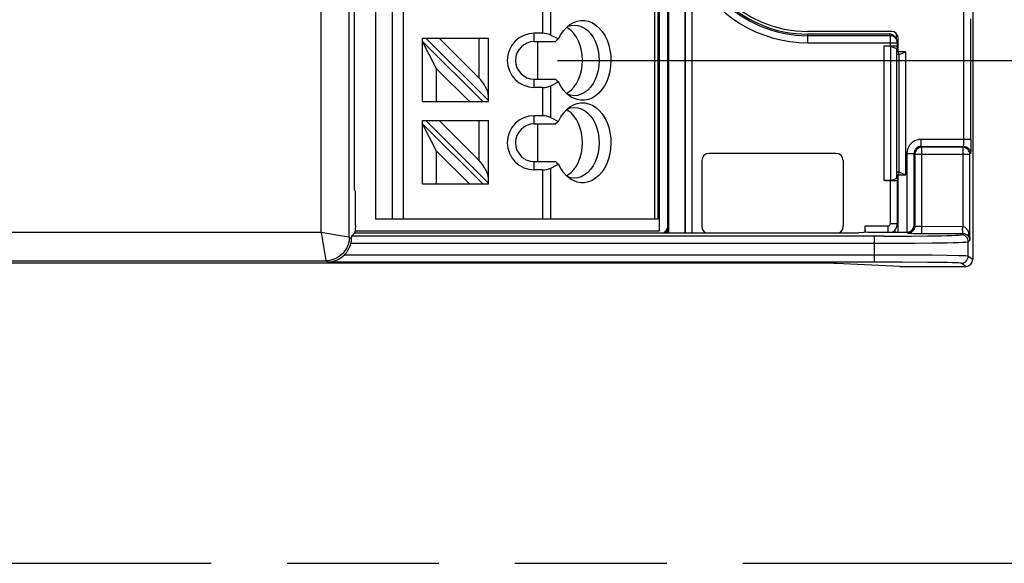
# Model space of a CAD drawing. Header units: millimetres. Extents: x 0 to 210, y 0 to 297.
# Tile 6 of 24: x 102.87 to 115.41, y 132.68 to 139.61. Entities that reach past the tile are written whole.
import ezdxf
from ezdxf.enums import TextEntityAlignment as Align

# ---------------------------------------------------------------- set-up
doc = ezdxf.new("R2010")
doc.units = ezdxf.units.MM
doc.header["$LTSCALE"] = 19.36
doc.linetypes.add('PHANTOM', pattern=[0.8, 0.45, -0.05, 0.1, -0.05, 0.1, -0.05])
doc.layers.get('0').update_dxf_attribs({"linetype": 'CONTINUOUS'})
doc.layers.add('DEFAULT_3', color=7, linetype='PHANTOM')
doc.layers.add('Z_DIM_2D', color=7, linetype='CONTINUOUS')
doc.styles.add('TEXTSTYLE_3', font='tridonic-metric-print-light.otf')
doc.dimstyles.new('DIMSTYLE_1', dxfattribs={"dimtxt": 2.2, "dimasz": 3.5, "dimexe": 1.5, "dimexo": 0, "dimgap": 0.55, "dimtad": 1, "dimlfac": 3.333333, "dimdsep": 46, "dimtxsty": 'TEXTSTYLE_3', "dimcen": 0.09, "dimclrt": 5, "dimazin": 2, "dimtp": 0.2, "dimtm": 0.2, "dimtfac": 1, "dimtofl": 0, "dimtmove": 0, "dimatfit": 3, "dimfxl": 1, "dimtolj": 1, "dimarcsym": 0})

# ---------------------------------------------------------------- blocks, each defined once
blk = doc.blocks.new('*D9')
at = {"layer": 'Z_DIM_2D', "color": 2, "linetype": 'Continuous', "transparency": 16777216}
for p, q in [((109.72, 141.188), (129.049, 141.188)), ((127.549, 141.188), (127.549, 140.138)), ((127.549, 139.088), (127.549, 140.138)), ((127.549, 140.138), (127.549, 135.62)), ((109.72, 139.088), (129.049, 139.088))]:
    blk.add_line(p, q, dxfattribs=at)
at = {"layer": 'Z_DIM_2D', "color": 5, "linetype": 'Continuous', "transparency": 16777216, "style": 'TEXTSTYLE_3'}
blk.add_text('7', height=2.2, rotation=90, dxfattribs=at).set_placement((126.999, 137.189), align=Align.RIGHT)
blk = doc.blocks.new('_NONE')

msp = doc.modelspace()

# ---------------------------------------------------------------- linework, layer by layer
at = {"color": 7, "linetype": 'Continuous'}
for p, q in [((115.0097, 145.3734), (115.0097, 136.5533)), ((106.7052, 145.03), (106.7052, 136.8967)), ((111.131, 145.0388), (111.131, 136.8879)), ((111.3391, 145.0388), (111.3391, 136.8879)), ((111.0135, 145.0134), (111.0135, 136.9134)), ((111.1229, 136.972), (111.1229, 144.9547)), ((107.3985, 144.8634), (107.3985, 137.0634)), ((110.9985, 144.8634), (110.9985, 137.0634)), ((107.1278, 144.3999), (107.1278, 137.5268)), ((109.8512, 139.4985), (109.8335, 139.5077)), ((109.8507, 139.5224), (109.8853, 139.5334)), ((109.8853, 139.5334), (109.9324, 139.5384)), ((109.8941, 139.5557), (109.9219, 139.5709)), ((109.5264, 139.4334), (109.4235, 139.4334)), ((109.6324, 139.4114), (109.7336, 139.3608)), ((109.8912, 139.4679), (109.8512, 139.4985)), ((113.9714, 139.4574), (112.9097, 139.4574)), ((113.9473, 139.4225), (112.9097, 139.4225)), ((113.9958, 139.4083), (113.9807, 139.4161)), ((114.0279, 139.3727), (114.0204, 139.385)), ((114.0373, 139.3534), (114.0373, 139.4282)), ((107.9985, 139.3734), (108.8385, 139.3734)), ((107.9985, 138.5634), (107.9985, 139.3734)), ((107.9985, 139.3309), (108.7661, 138.5634)), ((108.1785, 138.9812), (107.9985, 139.3309)), ((108.0409, 139.3734), (108.8385, 138.5758)), ((108.2106, 139.3734), (108.7185, 138.8655)), ((108.8385, 138.5634), (108.8385, 139.3734)), ((109.4235, 139.3284), (109.6912, 139.3284)), ((109.4621, 139.3284), (109.4621, 138.8484)), ((109.7122, 139.3445), (109.6912, 139.3284)), ((109.7336, 139.3608), (109.7122, 139.3445)), ((113.957, 139.2698), (113.8779, 139.2698)), ((113.9674, 139.267), (114.0405, 139.2404)), ((114.0375, 139.3534), (114.0278, 139.3728)), ((114.0375, 139.3534), (114.0319, 139.3632)), ((114.047, 139.2666), (114.0405, 139.2404)), ((114.047, 139.3132), (114.047, 139.2666)), ((114.0614, 139.1969), (114.0614, 139.3674)), ((114.0405, 137.5863), (114.0405, 139.2404)), ((114.0731, 139.1634), (114.0405, 139.1634)), ((114.1571, 139.1969), (114.0614, 139.1969)), ((114.0731, 139.1634), (114.0614, 139.1969)), ((114.0731, 139.1634), (114.1571, 139.1969)), ((114.0731, 137.6634), (114.0731, 139.1634)), ((114.1571, 137.6298), (114.1571, 139.1969)), ((108.5964, 138.5634), (108.1785, 138.9812)), ((108.1785, 138.5634), (108.1785, 138.9812)), ((109.4235, 138.8484), (109.6912, 138.8484)), ((109.6324, 138.7653), (109.7336, 138.8159)), ((109.6912, 138.8484), (109.7122, 138.8322)), ((109.7122, 138.8322), (109.7336, 138.8159)), ((109.5264, 138.7434), (109.4235, 138.7434)), ((109.8335, 138.669), (109.8512, 138.6782)), ((109.8853, 138.6433), (109.8508, 138.6542)), ((109.9324, 138.6384), (109.8853, 138.6433)), ((107.9985, 138.5634), (108.8385, 138.5634)), ((109.8941, 138.5057), (109.9219, 138.5209)), ((109.922, 138.6058), (109.8942, 138.621)), ((109.5264, 138.3834), (109.4235, 138.3834)), ((109.8512, 138.4485), (109.8335, 138.4577)), ((109.8507, 138.4724), (109.8853, 138.4834)), ((109.8912, 138.4179), (109.8512, 138.4485)), ((109.8853, 138.4834), (109.9324, 138.4884)), ((107.9985, 138.3234), (108.8385, 138.3234)), ((107.9985, 137.5134), (107.9985, 138.3234)), ((107.9985, 138.2809), (108.7661, 137.5134)), ((108.1785, 137.9312), (107.9985, 138.2809)), ((108.0409, 138.3234), (108.8385, 137.5258)), ((108.2106, 138.3234), (108.7185, 137.8155)), ((108.8385, 137.5134), (108.8385, 138.3234)), ((109.4235, 138.2784), (109.6912, 138.2784)), ((109.4621, 138.2784), (109.4621, 137.7984)), ((109.6324, 138.3614), (109.7336, 138.3108)), ((109.7122, 138.2945), (109.6912, 138.2784)), ((109.7336, 138.3108), (109.7122, 138.2945)), ((114.9851, 138.0818), (114.9849, 138.0266)), ((108.5964, 137.5134), (108.1785, 137.9312)), ((108.1785, 137.5134), (108.1785, 137.9312)), ((113.2678, 137.9034), (111.6478, 137.9034)), ((109.4235, 137.7984), (109.6912, 137.7984)), ((109.6324, 137.7153), (109.7336, 137.7659)), ((109.6912, 137.7984), (109.7122, 137.7822)), ((109.7122, 137.7822), (109.7336, 137.7659)), ((111.5578, 137.8134), (111.5578, 136.9713)), ((113.3578, 137.8134), (113.3578, 136.9713)), ((109.5264, 137.6934), (109.4235, 137.6934)), ((109.8335, 137.619), (109.8512, 137.6282)), ((114.0731, 137.6634), (114.0405, 137.6634)), ((114.0731, 137.6634), (114.0614, 137.6298)), ((114.0614, 137.6298), (114.1571, 137.6298)), ((114.0614, 136.8984), (114.0614, 137.6298)), ((114.0731, 137.6634), (114.1571, 137.6298)), ((107.9985, 137.5134), (108.8385, 137.5134)), ((109.8853, 137.5933), (109.8508, 137.6042)), ((109.9324, 137.5884), (109.8853, 137.5933)), ((109.922, 137.5558), (109.8942, 137.571)), ((113.976, 137.557), (113.8779, 137.5569)), ((113.9674, 137.5598), (114.0405, 137.5863)), ((114.0405, 137.5863), (114.047, 137.5601)), ((114.047, 137.5601), (114.047, 137.0061)), ((107.1293, 137.4368), (107.1435, 137.4226)), ((107.1435, 136.9852), (107.1435, 137.4226)), ((110.9985, 137.0634), (107.3985, 137.0634)), ((106.7052, 136.8967), (75.6143, 136.8967)), ((107.1357, 136.8905), (107.0927, 136.8475)), ((107.1357, 136.8905), (111.1291, 136.8905)), ((107.1435, 136.9852), (107.1373, 136.8904)), ((111.0135, 136.9134), (107.1388, 136.9134)), ((111.1291, 136.8905), (111.1291, 136.9658)), ((111.131, 136.8879), (111.1291, 136.8905)), ((111.3391, 136.8879), (111.131, 136.8879)), ((111.341, 136.8905), (111.3391, 136.8879)), ((111.341, 136.8905), (113.5572, 136.8905)), ((113.6778, 136.8984), (113.5572, 136.8905)), ((113.6338, 136.9753), (113.6337, 136.8955)), ((113.6778, 136.8984), (114.1713, 136.8984)), ((113.9799, 136.8984), (113.9989, 136.91)), ((114.0196, 136.8984), (114.0196, 136.9304)), ((114.3062, 136.8839), (114.3613, 136.8837)), ((114.9529, 136.8481), (114.9586, 136.84)), ((112.6949, 136.5055), (69.6245, 136.5055)), ((114.0797, 136.4634), (113.2745, 136.5001)), ((114.0797, 136.4634), (114.9197, 136.4634))]:
    msp.add_line(p, q, dxfattribs=at)
at = {"color": 9, "linetype": 'Continuous'}
for p, q in [((107.0659, 136.836), (107.0659, 145.0907)), ((107.6137, 144.8634), (107.6137, 137.0634)), ((107.7547, 137.0634), (107.7547, 144.8634)), ((110.9545, 144.8634), (110.9545, 137.0634)), ((109.5264, 140.8434), (109.5264, 139.4334)), ((109.6324, 139.4114), (109.6324, 140.8653)), ((111.3454, 140.2221), (111.3454, 136.8905)), ((111.4354, 136.8905), (111.4354, 140.2221)), ((114.9851, 138.0818), (114.9851, 139.616)), ((109.4235, 139.3284), (109.4235, 139.4334)), ((112.9097, 139.3132), (112.9097, 139.4225)), ((113.957, 139.4031), (112.9097, 139.4031)), ((113.957, 139.4031), (113.9473, 139.4225)), ((113.957, 139.4031), (113.957, 139.2698)), ((108.7185, 139.3734), (108.7185, 138.8655)), ((112.9097, 139.3132), (114.047, 139.3132)), ((113.8779, 139.2698), (113.8779, 137.5569)), ((113.9674, 137.5598), (113.9674, 139.2669)), ((109.4235, 138.7434), (109.4235, 138.8484)), ((109.6324, 138.3614), (109.6324, 138.7653)), ((109.5264, 138.7434), (109.5264, 138.3834)), ((109.4235, 138.2784), (109.4235, 138.3834)), ((108.7185, 138.3234), (108.7185, 137.8155)), ((114.9851, 138.0818), (114.3512, 138.0818)), ((114.3513, 137.9918), (114.3513, 138.0818)), ((114.1713, 137.9018), (114.2613, 137.9018)), ((114.1713, 137.9018), (114.1713, 136.8984)), ((114.2713, 137.8918), (114.2613, 137.9018)), ((114.2613, 136.9868), (114.2613, 137.9018)), ((114.2713, 137.8918), (114.972, 137.8918)), ((114.2713, 137.8918), (114.2713, 136.9768)), ((114.3513, 137.9918), (114.892, 137.9918)), ((114.3513, 137.9918), (114.3613, 137.9818)), ((114.882, 137.9818), (114.3613, 137.9818)), ((114.3613, 136.8837), (114.3613, 137.9818)), ((114.882, 137.9818), (114.892, 137.9918)), ((114.882, 137.9818), (114.882, 136.9737)), ((114.982, 137.9018), (114.972, 137.8918)), ((114.972, 136.7968), (114.972, 137.8918)), ((109.4235, 137.6934), (109.4235, 137.7984)), ((109.5264, 137.6934), (109.5264, 137.0634)), ((109.6324, 137.0634), (109.6324, 137.7153)), ((113.957, 137.5569), (113.957, 137.0061)), ((114.047, 137.0061), (113.957, 137.0061)), ((107.006, 136.846), (106.7052, 136.8961)), ((111.1229, 136.972), (111.1291, 136.9658)), ((113.927, 136.9761), (113.6337, 136.9761)), ((113.927, 136.9761), (113.927, 136.8984)), ((114.1813, 136.8868), (114.1697, 136.8984)), ((114.2613, 136.9868), (114.2713, 136.9768)), ((114.3613, 136.8837), (114.8789, 136.8837)), ((114.8618, 136.8666), (114.8789, 136.8837)), ((114.8815, 136.9537), (114.8821, 136.9737)), ((107.0635, 136.8362), (107.006, 136.846)), ((107.0659, 136.836), (107.0635, 136.8362)), ((107.0659, 136.836), (107.0916, 136.818)), ((107.0849, 136.7575), (113.8849, 136.7577)), ((113.8764, 136.8477), (107.0927, 136.8475)), ((113.7519, 136.8475), (113.7519, 136.5172)), ((113.8764, 136.8477), (114.2297, 136.8494)), ((113.8849, 136.7577), (114.2674, 136.7594)), ((114.2297, 136.8494), (114.4379, 136.8517)), ((114.2674, 136.7594), (114.4932, 136.7617)), ((114.4379, 136.8517), (114.6126, 136.8547)), ((114.4932, 136.7617), (114.6826, 136.7647)), ((114.972, 136.7968), (114.9518, 136.7766)), ((114.9518, 136.5939), (114.9518, 136.7766)), ((114.9715, 136.8127), (114.972, 136.7968)), ((75.5535, 136.536), (106.766, 136.536)), ((106.7927, 136.5172), (106.766, 136.536)), ((114.1159, 136.5165), (106.7927, 136.5172)), ((114.1443, 136.6065), (107.0043, 136.6072)), ((114.4379, 136.5143), (114.1159, 136.5165)), ((114.4932, 136.6043), (114.1443, 136.6065)), ((114.6826, 136.6022), (114.4932, 136.6043)), ((114.9197, 136.4634), (114.8618, 136.5039)), ((114.9518, 136.5939), (115.0097, 136.5533))]:
    msp.add_line(p, q, dxfattribs=at)
for points in [[(114.892, 137.9918), (114.8926, 137.9938), (114.8932, 137.9991), (114.8937, 138.0075), (114.8942, 138.0187), (114.8946, 138.0323), (114.8949, 138.0477), (114.895, 138.0644), (114.8951, 139.706)], [(114.3512, 138.0818), (114.3227, 138.0795), (114.2955, 138.0729), (114.2695, 138.0621), (114.2454, 138.0474), (114.224, 138.0291), (114.2057, 138.0077), (114.191, 137.9836), (114.1801, 137.9576), (114.1736, 137.9304), (114.1713, 137.9018)], [(114.3513, 137.9918), (114.3337, 137.9901), (114.3168, 137.985), (114.3012, 137.9767), (114.2876, 137.9655), (114.2764, 137.9518), (114.2681, 137.9363), (114.263, 137.9194), (114.2613, 137.9018)], [(114.3613, 137.9818), (114.3437, 137.9801), (114.3268, 137.9749), (114.3113, 137.9666), (114.2976, 137.9554), (114.2865, 137.9418), (114.2781, 137.9262), (114.273, 137.9094), (114.2713, 137.8918)], [(114.972, 137.8918), (114.9703, 137.9094), (114.9651, 137.9262), (114.9568, 137.9418), (114.9456, 137.9554), (114.932, 137.9666), (114.9164, 137.9749), (114.8996, 137.9801), (114.882, 137.9818)], [(114.892, 137.9918), (114.9096, 137.9901), (114.9265, 137.9849), (114.9421, 137.9766), (114.9556, 137.9654), (114.9668, 137.9519), (114.9751, 137.9363), (114.9803, 137.9194), (114.982, 137.9018)], [(113.927, 136.9761), (113.9351, 136.9772), (113.9421, 136.9801), (113.9482, 136.9849), (113.953, 136.991), (113.9559, 136.998), (113.957, 137.0061)], [(106.7058, 136.8967), (106.7653, 136.5395), (106.766, 136.536)], [(114.2713, 136.9768), (114.2696, 136.9594), (114.2646, 136.9428), (114.2566, 136.9276), (114.2459, 136.9141), (114.2324, 136.9027), (114.2167, 136.8941), (114.1995, 136.8887), (114.1813, 136.8868)], [(114.2713, 136.9768), (114.2733, 136.9762), (114.2786, 136.9756), (114.287, 136.9751), (114.2982, 136.9746), (114.3118, 136.9742), (114.3272, 136.9739), (114.3439, 136.9738), (114.882, 136.9737)], [(114.8802, 136.9177), (114.8803, 136.908), (114.8801, 136.8997), (114.8795, 136.893), (114.8788, 136.888), (114.8787, 136.8849), (114.8789, 136.8837)], [(114.8802, 136.9177), (114.8807, 136.9259), (114.881, 136.9347), (114.8815, 136.9537)], [(114.882, 136.9737), (114.8922, 136.9721), (114.902, 136.9686), (114.9114, 136.9629), (114.92, 136.9558), (114.9275, 136.948), (114.9344, 136.9388), (114.9412, 136.9279)], [(114.9412, 136.9279), (114.9478, 136.9153), (114.9538, 136.9009), (114.9593, 136.8847)], [(114.9586, 136.84), (114.9558, 136.8464), (114.9542, 136.8534), (114.9538, 136.8608), (114.9545, 136.8686), (114.9563, 136.8766), (114.9593, 136.8847)], [(114.9593, 136.8847), (114.963, 136.8713), (114.966, 136.8574), (114.9685, 136.843), (114.9703, 136.828), (114.9715, 136.8127)], [(107.0659, 136.836), (107.0622, 136.789), (107.0512, 136.7433), (107.0332, 136.6998), (107.0086, 136.6597), (106.978, 136.6239), (106.9422, 136.5933), (106.9021, 136.5687), (106.8586, 136.5507), (106.8129, 136.5397), (106.766, 136.536)], [(114.6126, 136.8547), (114.6846, 136.8564), (114.7454, 136.8583), (114.7941, 136.8602), (114.83, 136.8623), (114.8525, 136.8644), (114.8618, 136.8666)], [(114.6826, 136.7647), (114.7607, 136.7664), (114.8265, 136.7683), (114.879, 136.7703), (114.9177, 136.7723), (114.9421, 136.7744), (114.9518, 136.7766)], [(114.9518, 136.7766), (114.9501, 136.794), (114.9451, 136.8106), (114.9371, 136.8258), (114.9264, 136.8392), (114.9129, 136.8506), (114.8972, 136.8593), (114.8799, 136.8647), (114.8618, 136.8666)], [(114.8618, 136.5039), (114.8525, 136.5054), (114.83, 136.5069), (114.794, 136.5084), (114.7454, 136.5097), (114.6846, 136.511), (114.6126, 136.5122), (114.4379, 136.5143)], [(114.9518, 136.5939), (114.9421, 136.5954), (114.9177, 136.5969), (114.879, 136.5983), (114.8265, 136.5997), (114.6826, 136.6022)], [(114.8618, 136.5039), (114.8792, 136.5056), (114.8958, 136.5106), (114.911, 136.5186), (114.9244, 136.5293), (114.9358, 136.5428), (114.9445, 136.5585), (114.9499, 136.5758), (114.9518, 136.5939)]]:
    msp.add_lwpolyline(points, dxfattribs=at)
at = {"color": 7, "linetype": 'Continuous'}
for points in [[(109.7336, 139.3608), (109.7629, 139.4172), (109.7966, 139.4666), (109.8349, 139.5093), (109.8769, 139.5443), (109.8941, 139.5557)], [(109.9219, 139.5709), (109.9691, 139.5888), (110.0175, 139.5975), (110.0665, 139.5968), (110.1158, 139.5863), (110.1638, 139.5666), (110.2092, 139.5375), (110.2512, 139.5001), (110.289, 139.4551), (110.3221, 139.4034), (110.3497, 139.3459), (110.3715, 139.2839), (110.3871, 139.2185), (110.3964, 139.1508), (110.399, 139.0821), (110.3952, 139.0135), (110.3848, 138.9464), (110.3682, 138.8819), (110.3456, 138.8212), (110.3175, 138.7653), (110.2842, 138.7152), (110.2465, 138.6718), (110.2048, 138.6359), (110.16, 138.6082)], [(109.9324, 139.5384), (109.9762, 139.5341), (110.0207, 139.5207), (110.0635, 139.4984), (110.1035, 139.4677), (110.1401, 139.4293), (110.1724, 139.3839), (110.1998, 139.3324), (110.2217, 139.2759), (110.2376, 139.2155), (110.2474, 139.1526), (110.2506, 139.0884)], [(110.0385, 139.0884), (110.0351, 139.1536), (110.0254, 139.2161), (110.0093, 139.2765), (109.9874, 139.333), (109.9599, 139.3843), (109.9277, 139.4296), (109.8912, 139.4679)], [(113.9807, 139.4161), (113.9646, 139.4208), (113.9473, 139.4225)], [(114.007, 139.388), (113.9915, 139.3963), (113.9746, 139.4014), (113.957, 139.4031)], [(114.0204, 139.385), (114.0093, 139.3978), (113.9958, 139.4083)], [(114.0319, 139.3632), (114.0207, 139.3768), (114.007, 139.388)], [(113.9674, 139.267), (113.964, 139.2675), (113.958, 139.2681), (113.9492, 139.2686), (113.9381, 139.269), (113.9249, 139.2693), (113.9101, 139.2696), (113.8945, 139.2697)], [(114.047, 139.3132), (114.0453, 139.3307), (114.0402, 139.3476), (114.0375, 139.3534)], [(109.8512, 138.6782), (109.8911, 138.7088), (109.9277, 138.7471), (109.9599, 138.7924), (109.9874, 138.8437), (110.0093, 138.9002), (110.0254, 138.9606), (110.0351, 139.0231), (110.0385, 139.0884)], [(110.2506, 139.0884), (110.2474, 139.0241), (110.2376, 138.9612), (110.2217, 138.9008), (110.1998, 138.8443), (110.1724, 138.7928), (110.1401, 138.7474), (110.1035, 138.709), (110.0635, 138.6783), (110.0207, 138.656), (109.9762, 138.6426), (109.9324, 138.6384)], [(109.8942, 138.621), (109.8771, 138.6323), (109.835, 138.6674), (109.7965, 138.7102), (109.7628, 138.7596), (109.7336, 138.8159)], [(109.7336, 138.3108), (109.7629, 138.3672), (109.7966, 138.4166), (109.8349, 138.4593), (109.8769, 138.4943), (109.8941, 138.5057)], [(109.9219, 138.5209), (109.9691, 138.5388), (110.0175, 138.5475), (110.0665, 138.5468), (110.1158, 138.5363), (110.1638, 138.5166), (110.2092, 138.4875), (110.2512, 138.4501), (110.289, 138.4051), (110.3221, 138.3534), (110.3497, 138.2959), (110.3715, 138.2339), (110.3871, 138.1685), (110.3964, 138.1008), (110.399, 138.0321), (110.3952, 137.9635), (110.3848, 137.8964), (110.3682, 137.8319), (110.3456, 137.7712), (110.3175, 137.7153), (110.2842, 137.6652), (110.2465, 137.6218), (110.2048, 137.5859), (110.16, 137.5582)], [(110.16, 138.6082), (110.1128, 138.5894), (110.0645, 138.5797), (110.0164, 138.5793), (109.9688, 138.588), (109.922, 138.6058)], [(110.0385, 138.0384), (110.0351, 138.1036), (110.0254, 138.1661), (110.0093, 138.2265), (109.9874, 138.283), (109.9599, 138.3343), (109.9277, 138.3796), (109.8912, 138.4179)], [(109.9324, 138.4884), (109.9762, 138.4841), (110.0207, 138.4707), (110.0635, 138.4484), (110.1035, 138.4177), (110.1401, 138.3793), (110.1724, 138.3339), (110.1998, 138.2824), (110.2217, 138.2259), (110.2376, 138.1655), (110.2474, 138.1026), (110.2506, 138.0384)], [(109.8512, 137.6282), (109.8911, 137.6588), (109.9277, 137.6971), (109.9599, 137.7424), (109.9874, 137.7937), (110.0093, 137.8502), (110.0254, 137.9106), (110.0351, 137.9731), (110.0385, 138.0384)], [(110.2506, 138.0384), (110.2474, 137.9741), (110.2376, 137.9112), (110.2217, 137.8508), (110.1998, 137.7943), (110.1724, 137.7428), (110.1401, 137.6974), (110.1035, 137.659), (110.0635, 137.6283), (110.0207, 137.606), (109.9762, 137.5926), (109.9324, 137.5884)], [(114.9849, 138.0266), (114.9845, 137.9769), (114.9842, 137.9557), (114.9838, 137.9373), (114.9834, 137.9225), (114.983, 137.9115), (114.9825, 137.9046), (114.982, 137.9018)], [(109.8942, 137.571), (109.8771, 137.5823), (109.835, 137.6174), (109.7965, 137.6602), (109.7628, 137.7096), (109.7336, 137.7659)], [(110.16, 137.5582), (110.1128, 137.5394), (110.0645, 137.5297), (110.0164, 137.5293), (109.9688, 137.538), (109.922, 137.5558)], [(113.8945, 137.557), (113.9101, 137.5571), (113.9249, 137.5574), (113.9381, 137.5577), (113.9492, 137.5582), (113.958, 137.5586), (113.964, 137.5592), (113.9674, 137.5597)], [(113.976, 137.557), (113.9926, 137.5572), (114.0079, 137.5575), (114.0213, 137.5579), (114.0322, 137.5583), (114.0404, 137.5589), (114.0453, 137.5595), (114.047, 137.5601)], [(114.0388, 136.9625), (114.045, 136.9839), (114.047, 137.0061)], [(113.6338, 136.9753), (113.6343, 136.9577), (113.6356, 136.9413), (113.6378, 136.9259), (113.6408, 136.9124), (113.6444, 136.9012), (113.6468, 136.8963)], [(113.9989, 136.91), (114.0154, 136.9249), (114.0289, 136.9426), (114.0388, 136.9625)], [(114.1713, 136.8984), (114.1842, 136.8994), (114.1972, 136.9026), (114.2103, 136.9079), (114.2225, 136.915)], [(114.1813, 136.8868), (114.1841, 136.8863), (114.1909, 136.8858), (114.202, 136.8854), (114.2168, 136.885), (114.2351, 136.8846), (114.2565, 136.8843), (114.3062, 136.8839)], [(114.2225, 136.915), (114.2331, 136.9235), (114.2422, 136.9336), (114.2499, 136.9451), (114.2558, 136.9578), (114.2597, 136.9717), (114.2613, 136.9868)], [(114.8789, 136.8837), (114.8894, 136.8831), (114.8994, 136.8815)], [(114.8994, 136.8815), (114.909, 136.8788), (114.9179, 136.8753), (114.9256, 136.8714), (114.9327, 136.8669), (114.9398, 136.8615), (114.9465, 136.8552), (114.9529, 136.8481)], [(107.0916, 136.818), (107.0913, 136.8095), (107.0908, 136.8001), (107.0899, 136.7899), (107.0886, 136.7792), (107.087, 136.7684), (107.0849, 136.7575)], [(114.9586, 136.84), (114.9623, 136.8335), (114.9655, 136.8266), (114.9681, 136.8195), (114.97, 136.8122), (114.9714, 136.8046), (114.972, 136.7968)], [(107.0043, 136.6072), (106.9852, 136.5896), (106.9638, 136.5728), (106.94, 136.5575), (106.9141, 136.5441), (106.886, 136.533), (106.8562, 136.5246), (106.8252, 136.5192), (106.7927, 136.5172)]]:
    msp.add_lwpolyline(points, dxfattribs=at)
at = {"color": 9, "linetype": 'Continuous'}
for radius, start in [(1.5602, 90), (1.6502, 206.69095)]:
    msp.add_arc((112.9097, 140.9634), radius, start, 270, dxfattribs=at)
at = {"color": 7, "linetype": 'Continuous'}
for centre, radius in [((112.9097, 140.9634), 1.5408), ((112.9097, 140.9634), 1.5059), ((109.4235, 139.0884), 0.345), ((109.4235, 139.0884), 0.24), ((109.4235, 138.0384), 0.345), ((109.4235, 138.0384), 0.24)]:
    msp.add_arc(centre, radius, 90, 270, dxfattribs=at)
for centre, major_axis, ratio, start_param, end_param in [((109.5264, 139.3584), (0.15, 0), 0.5, 0.7853982, 1.5707963), ((113.9714, 139.3674), (-0.0516, -0.0737), 0.9997731, 2.1816046, 3.7521877), ((113.957, 139.2666), (0.09, 0), 0.0349208, 0.0004726, 1.5707963), ((108.7185, 138.7523), (-0.1042, 0.1603), 0.3713657, -2.6224354, -1.0516391), ((109.5264, 138.8184), (0.15, 0), 0.5, -1.5707963, -0.7853982), ((109.5264, 138.3084), (0.15, 0), 0.5, 0.7853982, 1.5707963), ((111.6478, 137.8133), (0.0636, -0.0636), 0.9998508, 2.3562691, 3.9269162), ((113.2678, 137.8133), (0.0636, 0.0636), 0.9998508, 5.4978618, 7.0685088), ((108.7185, 137.7023), (-0.1042, 0.1603), 0.3713657, -2.6224354, -1.0516391), ((109.5264, 137.7684), (0.15, 0), 0.5, -1.5707963, -0.7853982), ((107.1294, 137.5268), (0, 0.09), 0.0174551, -4.712389, -3.1590459), ((111.0329, 136.972), (-0.0636, 0.0636), 0.9998508, 9.0704934, 10.2101015), ((111.0391, 136.9658), (-0.0636, 0.0636), 0.9998508, 2.9358677, 3.9269162), ((111.6478, 136.9713), (-0.0636, -0.0636), 0.9998508, 5.4978618, 6.6168605), ((113.2678, 136.9713), (0.0636, -0.0636), 0.9998508, 5.9495102, 7.0685088), ((106.7911, 136.8184), (0.2458, -0.1721), 0.9997731, -0.1697344, 0.4067061), ((107.0927, 136.7575), (0, 0.09), 0.0174551, 0.0174533, 0.8341619), ((112.6949, 136.4982), (0.6, 0), 0.0122179, 6.5449847, 7.8539816), ((114.9197, 136.5534), (-0.0737, 0.0516), 0.9997731, 2.1816046, 3.7521877)]:
    msp.add_ellipse(centre, major_axis=major_axis, ratio=ratio, start_param=start_param, end_param=end_param, dxfattribs=at)
at = {"layer": 'DEFAULT_3', "color": 91, "linetype": 'PHANTOM', "true_color": 0x80ff80}
msp.add_line((50.1286, 132.68), (150.1286, 132.68), dxfattribs=at)

# ---------------------------------------------------------------- dimensions: what is measured, and where the dimension line sits
at = {"layer": 'Z_DIM_2D', "color": 2, "linetype": 'Continuous'}
dim = msp.add_linear_dim(base=(127.5486, 139.0884), p1=(109.7203, 141.1884), p2=(109.7203, 139.0884), angle=270, dimstyle='DIMSTYLE_1', override={"dimblk1": 'NONE', "dimblk2": 'NONE', "dimsah": 1}, dxfattribs=at)
dim.commit()
dim.dimension.update_dxf_attribs({"geometry": '*D9', "text_midpoint": (127.5486, 136.4096), "dimtype": 160})

doc.saveas('drawing.dxf')
